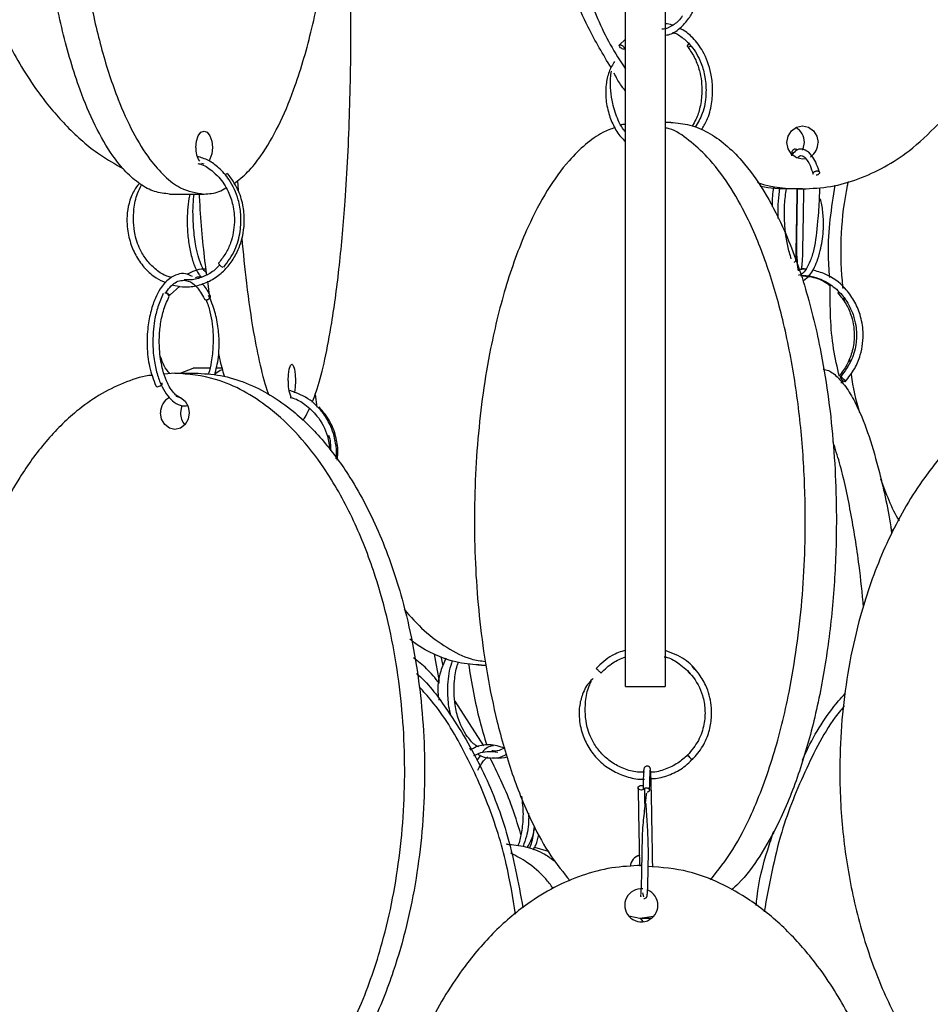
# Model space of a CAD drawing. Header units: millimetres. Extents: x 331 to 1634, y 417 to 1709.
# Tile 103 of 142: x 1368 to 1436, y 711 to 786. Entities that reach past the tile are written whole.
import ezdxf

# ---------------------------------------------------------------- set-up
doc = ezdxf.new("R2010")
doc.units = ezdxf.units.MM

msp = doc.modelspace()

# ---------------------------------------------------------------- linework, layer by layer
at = {"color": 7, "linetype": 'Continuous', "lineweight": 25}
for p, q in [((1413.346, 784.256), (1412.882, 783.811)), ((1416.776, 777.974), (1416.346, 777.974)), ((1381.582, 774.828), (1381.422, 774.869)), ((1384.094, 773.575), (1384.146, 772.839)), ((1426.692, 772.959), (1425.666, 772.959)), ((1378.984, 772.578), (1381.582, 772.578)), ((1426.989, 766.898), (1426.35, 766.909)), ((1379.022, 764.987), (1379.746, 765.626)), ((1382.02, 764.738), (1381.852, 766.004)), ((1429.797, 764.773), (1429.826, 764.478)), ((1430.24, 760.201), (1430.27, 759.898)), ((1379.383, 759.078), (1378.578, 758.998)), ((1379.383, 759.078), (1380.883, 759.078)), ((1379.777, 759.078), (1380.753, 759.459)), ((1382.011, 759.459), (1380.753, 759.459)), ((1382.961, 759.459), (1382.492, 759.459)), ((1429.587, 758.315), (1429.761, 758.491)), ((1389.948, 757.456), (1390.085, 756.511)), ((1433.503, 747.126), (1433.343, 747.409)), ((1399.334, 735.81), (1398.946, 737.885)), ((1399.427, 737.695), (1399.579, 737.008)), ((1402.502, 737.052), (1402.25, 737.052)), ((1402.502, 737.052), (1402.833, 737.052)), ((1418.028, 736.632), (1418.186, 736.428)), ((1418.579, 736.719), (1418.381, 736.985)), ((1413.346, 735.45), (1416.346, 735.45)), ((1402.664, 730.967), (1400.497, 734.347)), ((1401.6, 730.784), (1401.733, 730.689)), ((1402.42, 730.276), (1402.135, 729.866)), ((1404.449, 723.552), (1404.385, 723.552)), ((1406.502, 723.33), (1407.53, 723.027)), ((1413.594, 718.153), (1414.431, 717.974)), ((1414.431, 717.974), (1415.459, 718.116)), ((1414.431, 717.974), (1415.327, 717.974)), ((1414.468, 717.974), (1414.65, 717.725))]:
    msp.add_line(p, q, dxfattribs=at)
at = {"color": 7, "linetype": 'Continuous', "lineweight": 25, "flags": 128}
for points in [[(1413.265, 783.501), (1413.229, 783.496), (1413.18, 783.503), (1413.107, 783.531), (1413.048, 783.565), (1412.985, 783.612), (1412.93, 783.667), (1412.892, 783.721), (1412.874, 783.767), (1412.876, 783.8), (1412.902, 783.826), (1412.939, 783.831), (1412.939, 783.831)], [(1418.289, 783.743), (1418.24, 783.709), (1418.16, 783.67), (1418.091, 783.656), (1418.043, 783.668), (1418.023, 783.705), (1418.035, 783.762), (1418.076, 783.829), (1418.136, 783.893)], [(1380.957, 776.078), (1381.004, 776.556), (1381.14, 776.962), (1381.343, 777.233), (1381.582, 777.328), (1381.821, 777.233), (1382.024, 776.962), (1382.159, 776.556), (1382.207, 776.078), (1382.159, 775.599), (1382.024, 775.194), (1381.946, 775.062)], [(1426.954, 775.241), (1426.692, 775.209), (1426.242, 775.305), (1425.861, 775.576), (1425.606, 775.981), (1425.517, 776.459), (1425.606, 776.938), (1425.861, 777.343), (1426.242, 777.614), (1426.692, 777.709), (1427.141, 777.614), (1427.522, 777.343), (1427.777, 776.938), (1427.866, 776.459), (1427.866, 776.459)], [(1426.707, 775.881), (1426.751, 775.981), (1426.84, 776.459)], [(1383.032, 767.042), (1382.974, 767.057), (1382.901, 767.096), (1382.825, 767.154), (1382.757, 767.222), (1382.707, 767.289), (1382.684, 767.346), (1382.691, 767.383), (1382.693, 767.386)], [(1378.919, 764.799), (1378.928, 764.809), (1378.946, 764.866), (1378.928, 764.934), (1378.878, 765.001), (1378.803, 765.059), (1378.714, 765.099), (1378.625, 765.113)], [(1387.921, 758.498), (1387.942, 758.976), (1388.002, 759.382), (1388.092, 759.653), (1388.199, 759.748), (1388.305, 759.653), (1388.395, 759.382), (1388.456, 758.976), (1388.477, 758.498), (1388.456, 758.019), (1388.395, 757.614), (1388.391, 757.597)], [(1429.894, 758.424), (1429.915, 758.439), (1429.908, 758.478), (1429.873, 758.536), (1429.816, 758.604), (1429.746, 758.671), (1429.673, 758.728), (1429.608, 758.765), (1429.562, 758.777), (1429.541, 758.763), (1429.548, 758.724), (1429.583, 758.666), (1429.64, 758.598), (1429.71, 758.53), (1429.783, 758.474), (1429.848, 758.436), (1429.894, 758.424)], [(1378.396, 758.33), (1378.407, 758.284), (1378.39, 758.216), (1378.339, 758.149), (1378.264, 758.092), (1378.174, 758.055), (1378.084, 758.042)], [(1379.446, 757.326), (1379.797, 757.233), (1380.148, 756.962), (1380.383, 756.556), (1380.465, 756.078), (1380.383, 755.599), (1380.148, 755.194), (1379.797, 754.923), (1379.383, 754.828), (1378.969, 754.923), (1378.617, 755.194), (1378.383, 755.599), (1378.3, 756.078), (1378.3, 756.078)], [(1379.909, 756.624), (1379.883, 756.556), (1379.8, 756.078)], [(1418.381, 729.914), (1418.369, 729.929), (1418.331, 729.968), (1418.275, 730.026), (1418.207, 730.094), (1418.139, 730.161), (1418.081, 730.218), (1418.042, 730.255), (1418.028, 730.268), (1418.04, 730.253), (1418.077, 730.214), (1418.134, 730.156), (1418.201, 730.088), (1418.269, 730.02), (1418.327, 729.964), (1418.367, 729.926), (1418.381, 729.914)], [(1414.792, 727.782), (1414.777, 727.743), (1414.722, 727.685), (1414.641, 727.646), (1414.546, 727.632), (1414.45, 727.644), (1414.369, 727.681), (1414.315, 727.738), (1414.296, 727.805), (1414.315, 727.873), (1414.369, 727.931), (1414.45, 727.971), (1414.546, 727.985), (1414.546, 727.985)], [(1414.546, 727.985), (1414.641, 727.973), (1414.677, 727.96)]]:
    msp.add_lwpolyline(points, dxfattribs=at)
at = {"color": 7, "linetype": 'Continuous', "lineweight": 25}
for centre, radius, start, end in [((1425.583, 776.477), 1.257, 359.21212, 61.72901), ((1382.707, 775.987), 1.752, 177.03574, 212.33843), ((1426.602, 776.444), 1.264, 303.73018, 0.69289), ((1383.399, 773.745), 0.373, 98.43204, 132.32948), ((1426.034, 767.609), 0.169, 284.85277, 357.78147), ((1378.067, 758.18), 0.139, 210.12564, 276.94291), ((1390.12, 758.254), 2.213, 173.66797, 205.88913), ((1379.534, 756.134), 1.235, 116.81081, 182.62635), ((1381.125, 756.054), 1.325, 178.98465, 221.51448), ((1414.664, 721.777), 0.975, 103.82794, 173.61637), ((1414.546, 718.95), 1.25, 84.48944, 0), ((1414.546, 718.95), 1.25, 0, 67.69108)]:
    msp.add_arc(centre, radius, start, end, dxfattribs=at)
for points, knots in [([(1378.984, 772.578), (1378.604, 772.617), (1377.844, 772.694), (1376.732, 773.288), (1375.676, 774.205), (1374.519, 775.634), (1373.335, 777.689), (1372.029, 780.81), (1370.855, 784.792), (1369.791, 790.189), (1369.093, 796.507), (1368.918, 802.848), (1369.129, 808.407), (1369.574, 813.135), (1370.278, 817.617), (1371.237, 821.774), (1372.353, 825.201), (1373.588, 827.952), (1374.777, 829.897), (1376.001, 831.279), (1377.363, 832.329), (1378.387, 832.486), (1378.984, 832.578)], [0, 0, 0, 0, 0.028732, 0.057477, 0.086562, 0.11567, 0.160081, 0.204563, 0.269285, 0.33411, 0.423508, 0.512972, 0.573515, 0.634229, 0.694701, 0.750912, 0.807051, 0.84879, 0.89047, 0.922717, 0.954932, 1, 1, 1, 1]), ([(1381.582, 832.578), (1381.202, 832.539), (1380.442, 832.461), (1379.33, 831.868), (1378.274, 830.95), (1377.117, 829.521), (1375.934, 827.467), (1374.627, 824.345), (1373.453, 820.363), (1372.389, 814.966), (1371.691, 808.649), (1371.516, 802.308), (1371.728, 796.748), (1372.172, 792.02), (1372.876, 787.538), (1373.835, 783.382), (1374.951, 779.955), (1376.186, 777.204), (1377.375, 775.258), (1378.599, 773.876), (1379.961, 772.827), (1380.985, 772.669), (1381.582, 772.578)], [0, 0, 0, 0, 0.028732, 0.057477, 0.086562, 0.11567, 0.160081, 0.204563, 0.269285, 0.33411, 0.423508, 0.512972, 0.573515, 0.634229, 0.694701, 0.750912, 0.807051, 0.84879, 0.89047, 0.922717, 0.954932, 1, 1, 1, 1]), ([(1383.847, 773.362), (1384.192, 773.636), (1384.898, 774.196), (1386.035, 775.628), (1387.226, 777.674), (1388.525, 780.781), (1389.705, 784.772), (1390.766, 790.137), (1391.47, 796.474), (1391.67, 803.58), (1391.367, 809.554), (1390.825, 814.236), (1390.21, 817.948), (1389.332, 821.76), (1388.222, 825.176), (1386.984, 827.947), (1385.797, 829.869), (1384.652, 831.224), (1383.925, 831.706), (1383.598, 831.923)], [0, 0, 0, 0, 0.0314847, 0.0645244, 0.1137675, 0.1644038, 0.2361877, 0.3099559, 0.4090175, 0.5109146, 0.6114575, 0.6632657, 0.7150615, 0.7775358, 0.8412924, 0.8876092, 0.9350191, 0.9707663, 1, 1, 1, 1]), ([(1389.737, 756.872), (1389.861, 757.196), (1390.207, 758.102), (1390.709, 760.105), (1391.289, 763.196), (1391.814, 767.193), (1392.286, 772.557), (1392.599, 778.894), (1392.689, 786), (1392.553, 791.972), (1392.314, 796.66), (1392.033, 800.352), (1391.774, 803.169), (1391.549, 804.665), (1391.507, 804.943)], [0, 0, 0, 0, 0.0362436, 0.1014979, 0.1685984, 0.2637225, 0.3614761, 0.4927471, 0.6277757, 0.7610097, 0.8296631, 0.8983, 0.9810875, 1, 1, 1, 1]), ([(1413.346, 735.45), (1413.346, 735.488), (1413.346, 735.566), (1413.346, 736.16), (1413.346, 737.077), (1413.346, 738.506), (1413.346, 740.56), (1413.346, 743.682), (1413.346, 747.664), (1413.346, 753.061), (1413.346, 759.378), (1413.346, 765.72), (1413.346, 771.279), (1413.346, 776.007), (1413.346, 780.489), (1413.346, 784.646), (1413.346, 788.073), (1413.346, 790.824), (1413.346, 792.769), (1413.346, 794.151), (1413.346, 795.201), (1413.346, 795.358), (1413.346, 795.45)], [0, 0, 0, 0, 0.0287324, 0.0574768, 0.0865624, 0.1156695, 0.160081, 0.2045635, 0.2692848, 0.3341101, 0.4235075, 0.5129719, 0.5735152, 0.6342289, 0.6947006, 0.750912, 0.8070511, 0.8487904, 0.8904698, 0.9227172, 0.9549322, 1, 1, 1, 1]), ([(1416.346, 795.45), (1416.346, 795.411), (1416.346, 795.333), (1416.346, 794.739), (1416.346, 793.822), (1416.346, 792.393), (1416.346, 790.339), (1416.346, 787.217), (1416.346, 783.235), (1416.346, 777.838), (1416.346, 771.521), (1416.346, 765.18), (1416.346, 759.62), (1416.346, 754.892), (1416.346, 750.41), (1416.346, 746.254), (1416.346, 742.826), (1416.346, 740.076), (1416.346, 738.13), (1416.346, 736.748), (1416.346, 735.699), (1416.346, 735.541), (1416.346, 735.45)], [0, 0, 0, 0, 0.028732, 0.057477, 0.086562, 0.11567, 0.160081, 0.204563, 0.269285, 0.33411, 0.423508, 0.512972, 0.573515, 0.634229, 0.694701, 0.750912, 0.807051, 0.84879, 0.89047, 0.922717, 0.954932, 1, 1, 1, 1]), ([(1412.27, 782.085), (1411.665, 783.097), (1410.185, 785.575), (1408.59, 789.904), (1407.978, 793.25), (1407.678, 794.892)], [0, 0, 0, 0, 0.260345, 0.636951, 1, 1, 1, 1]), ([(1408.818, 793.845), (1408.989, 792.998), (1409.4, 790.959), (1410.499, 787.602), (1411.771, 784.431), (1412.951, 782.612), (1413.346, 782.003)], [0, 0, 0, 0, 0.201679, 0.485483, 0.827797, 1, 1, 1, 1]), ([(1416.346, 784.563), (1416.425, 784.569), (1416.815, 784.601), (1417.446, 785.03), (1418.102, 785.734), (1418.578, 786.565), (1418.952, 787.56), (1419.226, 788.999), (1419.173, 790.556), (1418.838, 791.975), (1418.5, 792.63), (1418.321, 792.977)], [0, 0, 0, 0, 0.032844, 0.160922, 0.27621, 0.362532, 0.459406, 0.587931, 0.76664, 0.876571, 1, 1, 1, 1]), ([(1363.924, 791.88), (1363.964, 791.692), (1364.257, 790.316), (1365.173, 787.595), (1366.796, 783.777), (1368.888, 780.358), (1371.22, 777.601), (1373.354, 775.696), (1374.893, 774.826), (1375.505, 774.48)], [0, 0, 0, 0, 0.026355, 0.1927504, 0.3934506, 0.5982705, 0.7470645, 0.8993702, 1, 1, 1, 1]), ([(1417.637, 786.018), (1417.615, 785.981), (1417.417, 785.658), (1416.926, 785.292), (1416.415, 784.988), (1416.12, 785.007), (1416.078, 785.01)], [0, 0, 0, 0, 0.055442, 0.48322, 0.925855, 1, 1, 1, 1]), ([(1416.904, 785.301), (1416.892, 785.307), (1416.714, 785.391), (1416.523, 785.407), (1416.346, 785.422)], [0, 0, 0, 0, 0.0711002, 1, 1, 1, 1]), ([(1416.891, 784.767), (1416.918, 784.761), (1417.212, 784.699), (1417.698, 784.343), (1418.456, 783.633), (1419.041, 782.606), (1419.392, 781.328), (1419.458, 780.024), (1419.238, 778.667), (1418.8, 777.943), (1418.6, 777.61)], [0, 0, 0, 0, 0.012079, 0.13027, 0.238038, 0.420576, 0.544776, 0.690603, 0.85795, 1, 1, 1, 1]), ([(1419.074, 777.415), (1419.219, 777.648), (1419.583, 778.227), (1419.863, 779.341), (1419.951, 780.555), (1419.791, 781.925), (1419.302, 783.266), (1418.496, 784.316), (1417.866, 784.872), (1417.499, 785.03), (1417.415, 785.066)], [0, 0, 0, 0, 0.097535, 0.243141, 0.375477, 0.494556, 0.692273, 0.843811, 0.964197, 1, 1, 1, 1]), ([(1412.939, 783.831), (1412.955, 783.83), (1412.99, 783.826), (1413.055, 783.801), (1413.122, 783.762), (1413.185, 783.715), (1413.24, 783.66), (1413.278, 783.606), (1413.295, 783.567), (1413.293, 783.551), (1413.293, 783.547)], [0, 0, 0, 0, 0.121907, 0.276105, 0.398003, 0.53243, 0.674124, 0.815818, 0.950244, 1, 1, 1, 1]), ([(1418.042, 783.669), (1418.237, 783.385), (1418.606, 782.848), (1419.016, 781.692), (1419.168, 780.413), (1419.001, 779.157), (1418.734, 778.284), (1418.473, 777.861), (1418.376, 777.702)], [0, 0, 0, 0, 0.1715907, 0.3245888, 0.5734488, 0.7496741, 0.9059645, 1, 1, 1, 1]), ([(1412.532, 782.581), (1412.376, 782.322), (1412.053, 781.79), (1411.88, 780.875), (1411.834, 779.855), (1412.007, 778.796), (1412.421, 777.736), (1412.871, 776.976), (1413.231, 776.649), (1413.346, 776.545)], [0, 0, 0, 0, 0.135186, 0.278256, 0.401072, 0.587285, 0.752212, 0.921421, 1, 1, 1, 1]), ([(1413.346, 777.268), (1413.312, 777.305), (1413.094, 777.543), (1412.733, 778.241), (1412.284, 779.564), (1412.164, 780.871), (1412.263, 781.667), (1412.284, 781.837)], [0, 0, 0, 0, 0.035457, 0.22806, 0.504974, 0.893889, 1, 1, 1, 1]), ([(1413.346, 780.365), (1413.219, 780.515), (1412.882, 780.913), (1412.645, 781.386), (1412.498, 781.68)], [0, 0, 0, 0, 0.378312, 1, 1, 1, 1]), ([(1412.552, 777.587), (1412.246, 777.476), (1411.476, 777.195), (1410.311, 776.341), (1408.875, 774.934), (1407.394, 772.874), (1405.772, 769.772), (1404.301, 765.779), (1402.978, 760.414), (1402.101, 754.077), (1401.85, 746.972), (1402.229, 740.997), (1402.904, 736.315), (1403.671, 732.604), (1404.765, 728.789), (1406.155, 725.385), (1407.635, 722.667), (1408.676, 721.406), (1409.175, 720.802)], [0, 0, 0, 0, 0.022479, 0.056441, 0.091133, 0.142839, 0.196007, 0.27138, 0.348837, 0.452852, 0.559844, 0.665414, 0.719813, 0.774198, 0.839796, 0.906741, 0.955374, 1, 1, 1, 1]), ([(1413.346, 777.827), (1413.241, 777.826), (1413.13, 777.825), (1413.023, 777.78), (1413.016, 777.777)], [0, 0, 0, 0, 0.940226, 1, 1, 1, 1]), ([(1419.766, 720.859), (1420.339, 721.592), (1421.485, 723.06), (1423.099, 726.216), (1424.568, 730.185), (1425.893, 735.586), (1426.764, 741.902), (1426.982, 748.244), (1426.719, 753.803), (1426.165, 758.531), (1425.286, 763.013), (1424.09, 767.169), (1422.7, 770.598), (1421.159, 773.344), (1419.678, 775.304), (1418.146, 776.644), (1417.069, 777.426), (1416.443, 777.544), (1416.346, 777.563)], [0, 0, 0, 0, 0.052507, 0.105138, 0.181714, 0.258413, 0.364184, 0.470035, 0.541668, 0.613502, 0.68505, 0.751558, 0.81798, 0.867364, 0.916678, 0.954832, 0.992947, 1, 1, 1, 1]), ([(1416.776, 777.974), (1417.25, 777.935), (1418.197, 777.857), (1419.584, 777.263), (1420.901, 776.346), (1422.343, 774.917), (1423.819, 772.863), (1425.448, 769.741), (1426.912, 765.759), (1428.239, 760.362), (1429.11, 754.045), (1429.327, 747.704), (1429.064, 742.144), (1428.51, 737.416), (1427.632, 732.933), (1426.435, 728.78), (1425.047, 725.344), (1423.498, 722.618), (1422.297, 720.944), (1421.517, 720.264), (1421.341, 720.11)], [0, 0, 0, 0, 0.031832, 0.063677, 0.0959, 0.128147, 0.177349, 0.226629, 0.298332, 0.37015, 0.469191, 0.568305, 0.635379, 0.702642, 0.769637, 0.831912, 0.894107, 0.940348, 0.986523, 1, 1, 1, 1]), ([(1426.692, 772.959), (1427.406, 772.998), (1428.833, 773.076), (1430.925, 773.669), (1432.906, 774.591), (1434.968, 775.916), (1436.2, 777.131), (1436.9, 777.822)], [0, 0, 0, 0, 0.186534, 0.373146, 0.561973, 0.750939, 1, 1, 1, 1]), ([(1426.312, 775.888), (1426.311, 775.889), (1426.298, 775.905), (1426.253, 775.933), (1426.184, 775.958), (1426.11, 775.96), (1426.031, 775.939), (1425.969, 775.896), (1425.93, 775.847), (1425.907, 775.804), (1425.893, 775.757), (1425.891, 775.725), (1425.89, 775.709)], [0, 0, 0, 0, 0.007039, 0.111597, 0.283668, 0.419099, 0.554632, 0.699076, 0.774445, 0.850541, 0.926147, 1, 1, 1, 1]), ([(1427.949, 774.279), (1427.867, 774.523), (1427.71, 774.992), (1427.358, 775.569), (1426.897, 775.971), (1426.322, 776.014), (1426.023, 775.684), (1425.905, 775.554)], [0, 0, 0, 0, 0.172765, 0.332587, 0.568261, 0.830033, 1, 1, 1, 1]), ([(1383.065, 767.052), (1383.372, 767.475), (1383.954, 768.276), (1384.342, 769.7), (1384.395, 770.995), (1384.16, 772.346), (1383.598, 773.587), (1382.759, 774.537), (1381.93, 775.146), (1381.35, 775.328), (1381.062, 775.419)], [0, 0, 0, 0, 0.154289, 0.292321, 0.414144, 0.519733, 0.681931, 0.804363, 0.902898, 1, 1, 1, 1]), ([(1425.892, 775.721), (1425.886, 775.719), (1425.877, 775.715), (1425.869, 775.517), (1425.866, 775.458)], [0, 0, 0, 0, 0.699023, 1, 1, 1, 1]), ([(1426.317, 775.295), (1426.351, 775.336), (1426.501, 775.519), (1426.714, 775.47), (1427.02, 775.198), (1427.282, 774.724), (1427.418, 774.304), (1427.492, 774.076)], [0, 0, 0, 0, 0.0828219, 0.3661584, 0.6189413, 0.7931091, 1, 1, 1, 1]), ([(1381.104, 774.876), (1381.164, 774.867), (1381.544, 774.805), (1382.085, 774.421), (1382.828, 773.756), (1383.401, 772.873), (1383.803, 771.699), (1383.93, 770.364), (1383.691, 769.105), (1383.234, 768.083), (1382.877, 767.623), (1382.693, 767.386)], [0, 0, 0, 0, 0.022777, 0.145713, 0.231702, 0.379439, 0.494092, 0.635655, 0.804007, 0.898637, 1, 1, 1, 1]), ([(1379.17, 765.74), (1379.429, 765.675), (1380.028, 765.525), (1380.996, 765.622), (1381.991, 765.964), (1382.863, 766.554), (1383.572, 767.313), (1384.18, 768.325), (1384.54, 769.455), (1384.644, 770.668), (1384.531, 771.803), (1384.148, 773.034), (1383.643, 773.734), (1383.376, 774.104)], [0, 0, 0, 0, 0.06958, 0.160901, 0.25219, 0.341584, 0.425461, 0.506868, 0.623915, 0.700277, 0.788419, 0.888324, 1, 1, 1, 1]), ([(1427.496, 774.075), (1427.492, 774.082), (1427.482, 774.106), (1427.491, 774.153), (1427.524, 774.207), (1427.576, 774.253), (1427.644, 774.29), (1427.72, 774.314), (1427.771, 774.316), (1427.794, 774.317)], [0, 0, 0, 0, 0.076117, 0.23658, 0.397043, 0.549276, 0.687321, 0.861945, 1, 1, 1, 1]), ([(1427.794, 774.317), (1427.816, 774.316), (1427.865, 774.312), (1427.922, 774.287), (1427.962, 774.248), (1427.979, 774.201), (1427.971, 774.146), (1427.938, 774.092), (1427.886, 774.046), (1427.818, 774.008), (1427.765, 773.995), (1427.736, 773.987)], [0, 0, 0, 0, 0.099407, 0.225145, 0.324546, 0.434162, 0.549704, 0.665246, 0.774862, 0.874262, 1, 1, 1, 1]), ([(1376.706, 773.373), (1376.562, 773.198), (1376.205, 772.762), (1375.902, 771.909), (1375.749, 770.975), (1375.77, 769.953), (1375.99, 768.892), (1376.462, 767.823), (1377.121, 766.934), (1377.881, 766.255), (1378.454, 766.006), (1378.704, 765.898)], [0, 0, 0, 0, 0.078378, 0.195499, 0.299519, 0.389492, 0.527041, 0.649239, 0.774539, 0.902082, 1, 1, 1, 1]), ([(1379.13, 766.278), (1379.014, 766.308), (1378.605, 766.414), (1377.987, 766.825), (1377.327, 767.461), (1376.742, 768.344), (1376.262, 769.668), (1376.213, 771.204), (1376.467, 772.5), (1376.762, 773.057), (1376.875, 773.272)], [0, 0, 0, 0, 0.047541, 0.167647, 0.280542, 0.390312, 0.548766, 0.772993, 0.912535, 1, 1, 1, 1]), ([(1381.582, 772.578), (1381.958, 772.599), (1382.515, 772.631), (1383.049, 772.934), (1383.222, 773.033)], [0, 0, 0, 0, 0.67616, 1, 1, 1, 1]), ([(1423.295, 773.46), (1423.319, 773.451), (1424.391, 773.028), (1425.554, 772.994), (1426.692, 772.959)], [0, 0, 0, 0, 0.021722, 1, 1, 1, 1]), ([(1425.666, 772.959), (1424.955, 772.962), (1424.227, 772.965), (1423.53, 773.157), (1423.513, 773.161)], [0, 0, 0, 0, 0.976052, 1, 1, 1, 1]), ([(1424.508, 773.063), (1424.475, 772.858), (1424.4, 772.406), (1424.399, 771.896), (1424.399, 771.616)], [0, 0, 0, 0, 0.452744, 1, 1, 1, 1]), ([(1424.871, 770.72), (1424.866, 770.809), (1424.842, 771.25), (1424.868, 772.054), (1424.953, 772.699), (1424.994, 773.02)], [0, 0, 0, 0, 0.112586, 0.558757, 1, 1, 1, 1]), ([(1425.851, 767.69), (1425.753, 768.003), (1425.564, 768.61), (1425.396, 769.7), (1425.326, 770.765), (1425.325, 771.897), (1425.423, 772.588), (1425.478, 772.976)], [0, 0, 0, 0, 0.215824, 0.417502, 0.604836, 0.77764, 1, 1, 1, 1]), ([(1426.203, 767.594), (1426.209, 767.902), (1426.223, 768.532), (1426.245, 769.733), (1426.267, 771.056), (1426.286, 772.193), (1426.297, 772.779), (1426.3, 772.959)], [0, 0, 0, 0, 0.2084902, 0.4269891, 0.6554621, 0.8938137, 1, 1, 1, 1]), ([(1426.3, 772.959), (1426.299, 772.939), (1426.291, 772.535), (1426.277, 771.649), (1426.259, 770.574), (1426.242, 769.635), (1426.228, 768.689), (1426.257, 767.702), (1426.332, 766.957), (1426.37, 766.815), (1426.379, 766.779)], [0, 0, 0, 0, 0.009781, 0.189603, 0.326707, 0.426959, 0.553923, 0.722549, 0.930474, 1, 1, 1, 1]), ([(1427.972, 773.034), (1427.967, 772.778), (1427.952, 771.981), (1427.826, 770.326), (1427.654, 768.661), (1427.29, 767.507), (1426.896, 766.759), (1426.592, 766.422), (1426.407, 766.473), (1426.394, 766.477)], [0, 0, 0, 0, 0.090066, 0.28108, 0.52875, 0.656594, 0.783189, 0.985178, 1, 1, 1, 1]), ([(1426.607, 766.85), (1426.627, 766.958), (1426.713, 767.406), (1426.719, 768.433), (1426.745, 769.716), (1426.767, 771.06), (1426.786, 772.21), (1426.797, 772.807), (1426.799, 772.905)], [0, 0, 0, 0, 0.087745, 0.361744, 0.507696, 0.704314, 0.951295, 1, 1, 1, 1]), ([(1428.747, 766.278), (1428.703, 766.88), (1428.532, 769.209), (1428.887, 771.526), (1429.151, 773.244)], [0, 0, 0, 0, 0.258333, 1, 1, 1, 1]), ([(1430.13, 773.511), (1430.108, 773.406), (1429.584, 770.966), (1429.453, 768.211), (1429.713, 765.637), (1429.732, 765.445)], [0, 0, 0, 0, 0.039851, 0.928343, 1, 1, 1, 1]), ([(1380.507, 772.578), (1380.483, 772.465), (1380.34, 771.796), (1380.279, 770.614), (1380.363, 769.252), (1380.544, 768.141), (1380.821, 767.215), (1381.097, 766.613), (1381.298, 766.408), (1381.353, 766.353)], [0, 0, 0, 0, 0.0483004, 0.2858058, 0.4515932, 0.6066015, 0.7743285, 0.9384633, 1, 1, 1, 1]), ([(1381.77, 766.616), (1381.713, 766.669), (1381.591, 766.782), (1381.376, 767.181), (1381.165, 767.75), (1380.954, 768.611), (1380.808, 769.673), (1380.743, 770.798), (1380.74, 771.738), (1380.799, 772.32), (1380.825, 772.578)], [0, 0, 0, 0, 0.097927, 0.207896, 0.322201, 0.450992, 0.63722, 0.756407, 0.89232, 1, 1, 1, 1]), ([(1381.796, 766.423), (1381.758, 766.703), (1381.522, 768.444), (1381.332, 770.545), (1381.242, 772.398), (1381.233, 772.578)], [0, 0, 0, 0, 0.147288, 0.917112, 1, 1, 1, 1]), ([(1426.759, 766.062), (1426.929, 766.184), (1427.338, 766.475), (1427.747, 767.312), (1428.081, 768.426), (1428.284, 769.564), (1428.286, 770.745), (1428.191, 771.58), (1428.088, 772.058), (1428.057, 772.203)], [0, 0, 0, 0, 0.153107, 0.368357, 0.498416, 0.686791, 0.806608, 0.941435, 1, 1, 1, 1]), ([(1384.416, 769.288), (1384.528, 768.128), (1384.771, 765.605), (1385.248, 762.367), (1385.801, 759.651), (1386.185, 758.103), (1386.416, 757.524), (1386.432, 757.483)], [0, 0, 0, 0, 0.251021, 0.545488, 0.764423, 0.983044, 1, 1, 1, 1]), ([(1382.71, 767.18), (1382.58, 767.046), (1382.219, 766.677), (1381.491, 766.305), (1380.725, 766.072), (1380.246, 766.1), (1380.074, 766.111)], [0, 0, 0, 0, 0.181282, 0.50093, 0.820416, 1, 1, 1, 1]), ([(1381.731, 766.913), (1381.656, 766.916), (1381.156, 766.937), (1380.689, 766.712), (1380.291, 766.52)], [0, 0, 0, 0, 0.1497848, 1, 1, 1, 1]), ([(1426.989, 766.898), (1426.955, 766.907), (1426.835, 766.939), (1426.71, 766.933), (1426.62, 766.929)], [0, 0, 0, 0, 0.2840921, 1, 1, 1, 1]), ([(1380.708, 766.35), (1380.531, 766.442), (1380.17, 766.632), (1379.56, 766.543), (1378.9, 766.212), (1378.33, 765.564), (1377.876, 764.71), (1377.545, 763.748), (1377.31, 762.514), (1377.253, 761.054), (1377.427, 759.455), (1377.768, 758.572), (1377.947, 758.11)], [0, 0, 0, 0, 0.076554, 0.156465, 0.247653, 0.362522, 0.437985, 0.525801, 0.625916, 0.738312, 0.862982, 1, 1, 1, 1]), ([(1380.924, 766.261), (1380.95, 766.274), (1381.083, 766.339), (1381.232, 766.347), (1381.353, 766.353)], [0, 0, 0, 0, 0.1915166, 1, 1, 1, 1]), ([(1426.535, 766.422), (1426.81, 766.4), (1427.507, 766.345), (1428.299, 766.064), (1428.701, 765.721), (1428.781, 765.653)], [0, 0, 0, 0, 0.344585, 0.869996, 1, 1, 1, 1]), ([(1426.539, 766.446), (1426.804, 766.433), (1427.587, 766.395), (1428.705, 765.895), (1429.652, 765.053), (1430.241, 764.175), (1430.586, 763.323), (1430.775, 762.39), (1430.772, 761.303), (1430.449, 759.969), (1429.865, 759.194), (1429.547, 758.773)], [0, 0, 0, 0, 0.080184, 0.235956, 0.355188, 0.449731, 0.53963, 0.616712, 0.719219, 0.847017, 1, 1, 1, 1]), ([(1429.909, 758.429), (1430.167, 758.75), (1430.652, 759.354), (1431.168, 760.636), (1431.338, 762.048), (1431.091, 763.452), (1430.607, 764.569), (1429.778, 765.685), (1428.679, 766.521), (1427.768, 766.756), (1427.439, 766.841)], [0, 0, 0, 0, 0.117718, 0.221365, 0.385786, 0.507472, 0.615804, 0.725143, 0.900648, 1, 1, 1, 1]), ([(1378.723, 765.182), (1378.844, 765.348), (1379.094, 765.692), (1379.638, 766.074), (1380.317, 766.13), (1381.053, 765.641), (1381.41, 765.007), (1381.605, 764.66)], [0, 0, 0, 0, 0.1323447, 0.2735576, 0.55385, 0.7554986, 1, 1, 1, 1]), ([(1382.056, 764.875), (1381.899, 765.189), (1381.713, 765.559), (1381.471, 765.784), (1381.435, 765.819)], [0, 0, 0, 0, 0.848031, 1, 1, 1, 1]), ([(1429.48, 758.82), (1429.316, 759.514), (1428.785, 761.747), (1428.783, 764.059), (1428.781, 765.653)], [0, 0, 0, 0, 0.3104639, 1, 1, 1, 1]), ([(1378.504, 765.071), (1378.36, 764.75), (1378.086, 764.144), (1377.782, 762.841), (1377.674, 761.4), (1377.801, 759.987), (1378.05, 758.906), (1378.394, 758.031), (1378.822, 757.342), (1379.337, 756.846), (1379.855, 756.569), (1380.198, 756.611), (1380.334, 756.628)], [0, 0, 0, 0, 0.106197, 0.20088, 0.355274, 0.466299, 0.563328, 0.656999, 0.747834, 0.836684, 0.935171, 1, 1, 1, 1]), ([(1379.814, 757.174), (1379.657, 757.274), (1379.276, 757.518), (1378.794, 758.302), (1378.414, 759.41), (1378.228, 760.496), (1378.19, 761.647), (1378.27, 762.702), (1378.495, 763.831), (1378.775, 764.468), (1378.922, 764.802)], [0, 0, 0, 0, 0.117536, 0.286317, 0.390687, 0.540739, 0.635891, 0.744215, 0.865613, 1, 1, 1, 1]), ([(1378.688, 765.206), (1378.69, 765.204), (1378.703, 765.186), (1378.743, 765.146), (1378.785, 765.107), (1378.807, 765.091), (1378.808, 765.09)], [0, 0, 0, 0, 0.0492621, 0.5155543, 0.9818465, 1, 1, 1, 1]), ([(1382.382, 758.932), (1382.491, 759.365), (1382.676, 760.098), (1382.736, 761.316), (1382.665, 762.492), (1382.42, 763.791), (1382.096, 764.54), (1381.925, 764.936)], [0, 0, 0, 0, 0.227681, 0.385154, 0.566378, 0.771411, 1, 1, 1, 1]), ([(1382.004, 764.716), (1382.019, 764.734), (1382.05, 764.771), (1382.068, 764.825), (1382.062, 764.871), (1382.035, 764.909), (1381.999, 764.922), (1381.98, 764.93)], [0, 0, 0, 0, 0.204196, 0.408393, 0.602116, 0.777785, 1, 1, 1, 1]), ([(1429.335, 765.144), (1429.567, 764.861), (1430.006, 764.325), (1430.491, 763.173), (1430.663, 761.902), (1430.459, 760.649), (1430.067, 759.654), (1429.658, 759.124), (1429.452, 758.856)], [0, 0, 0, 0, 0.161116, 0.304684, 0.538065, 0.70329, 0.849887, 1, 1, 1, 1]), ([(1381.603, 764.664), (1381.61, 764.653), (1381.626, 764.626), (1381.674, 764.603), (1381.718, 764.601), (1381.738, 764.6)], [0, 0, 0, 0, 0.306275, 0.693703, 1, 1, 1, 1]), ([(1381.736, 764.6), (1381.841, 764.308), (1382.04, 763.752), (1382.239, 762.576), (1382.294, 761.258), (1382.149, 759.989), (1382.004, 759.274), (1381.895, 758.999), (1381.888, 758.98)], [0, 0, 0, 0, 0.1829664, 0.3476083, 0.6208573, 0.8208329, 0.9875656, 1, 1, 1, 1]), ([(1378.993, 759.039), (1378.837, 759.229), (1378.53, 759.605), (1378.377, 760.073), (1378.302, 760.304)], [0, 0, 0, 0, 0.506088, 1, 1, 1, 1]), ([(1383.123, 758.834), (1383.001, 759.25), (1382.839, 759.799), (1382.713, 760.5), (1382.682, 760.669)], [0, 0, 0, 0, 0.759707, 1, 1, 1, 1]), ([(1377.685, 758.909), (1377.596, 758.901), (1376.851, 758.834), (1375.485, 758.349), (1373.652, 757.455), (1371.65, 756.019), (1369.6, 753.968), (1367.337, 750.845), (1365.304, 746.863), (1363.461, 741.466), (1362.251, 735.149), (1361.949, 728.808), (1362.315, 723.248), (1363.084, 718.52), (1364.304, 714.038), (1365.965, 709.882), (1367.897, 706.454), (1370.037, 703.705), (1372.096, 701.753), (1374.219, 700.391), (1376.004, 699.53), (1377.173, 699.4), (1377.607, 699.352)], [0, 0, 0, 0, 0.004112, 0.034399, 0.065046, 0.095715, 0.142511, 0.189381, 0.257576, 0.325881, 0.420077, 0.514344, 0.578137, 0.642109, 0.705827, 0.765056, 0.824208, 0.868188, 0.912104, 0.946083, 0.980027, 1, 1, 1, 1]), ([(1379.383, 699.078), (1380.032, 699.115), (1381.348, 699.189), (1383.268, 699.783), (1385.107, 700.7), (1387.099, 702.122), (1389.157, 704.176), (1391.41, 707.28), (1393.453, 711.272), (1395.291, 716.637), (1396.509, 722.974), (1396.857, 730.08), (1396.331, 736.054), (1395.393, 740.736), (1394.328, 744.448), (1392.807, 748.259), (1390.884, 751.677), (1388.739, 754.443), (1386.686, 756.382), (1384.56, 757.777), (1382.2, 758.827), (1380.417, 758.986), (1379.383, 759.078)], [0, 0, 0, 0, 0.028337, 0.057482, 0.086271, 0.115678, 0.159507, 0.204576, 0.268467, 0.334125, 0.422295, 0.512989, 0.602477, 0.648589, 0.69469, 0.750296, 0.807042, 0.848267, 0.890464, 0.922281, 0.954931, 1, 1, 1, 1]), ([(1380.883, 759.078), (1381.532, 759.041), (1382.848, 758.966), (1384.768, 758.373), (1386.607, 757.456), (1388.599, 756.034), (1390.657, 753.98), (1392.91, 750.875), (1394.953, 746.883), (1396.791, 741.518), (1398.009, 735.181), (1398.357, 728.076), (1397.831, 722.101), (1396.893, 717.42), (1395.828, 713.708), (1394.307, 709.896), (1392.384, 706.478), (1390.239, 703.712), (1388.186, 701.773), (1386.06, 700.379), (1383.7, 699.329), (1381.917, 699.17), (1380.883, 699.078)], [0, 0, 0, 0, 0.028337, 0.057482, 0.086271, 0.115678, 0.159507, 0.204576, 0.268467, 0.334125, 0.422295, 0.512989, 0.602477, 0.648589, 0.69469, 0.750296, 0.807042, 0.848267, 0.890464, 0.922281, 0.954931, 1, 1, 1, 1]), ([(1382.998, 759.315), (1382.931, 759.303), (1382.712, 759.264), (1382.502, 759.069), (1382.356, 758.935)], [0, 0, 0, 0, 0.308411, 1, 1, 1, 1]), ([(1428.242, 759.366), (1428.377, 759.341), (1428.772, 759.27), (1429.41, 758.742), (1430.133, 757.834), (1430.924, 756.402), (1431.736, 754.352), (1432.616, 751.213), (1433.183, 748.71), (1433.407, 747.051), (1433.417, 746.981)], [0, 0, 0, 0, 0.0579245, 0.1691787, 0.2817536, 0.3944117, 0.5663048, 0.738473, 0.988975, 1, 1, 1, 1]), ([(1448.235, 758.993), (1447.812, 758.967), (1446.641, 758.895), (1444.769, 758.361), (1442.688, 757.452), (1440.41, 756.02), (1438.079, 753.967), (1435.506, 750.845), (1433.194, 746.863), (1431.098, 741.466), (1429.723, 735.149), (1429.379, 728.808), (1429.795, 723.248), (1430.67, 718.52), (1432.057, 714.038), (1433.946, 709.882), (1436.143, 706.454), (1438.576, 703.704), (1440.918, 701.756), (1443.33, 700.382), (1445.707, 699.423), (1447.402, 699.279), (1448.258, 699.206)], [0, 0, 0, 0, 0.016684, 0.046156, 0.075978, 0.105822, 0.151358, 0.196967, 0.263327, 0.329794, 0.421454, 0.513184, 0.57526, 0.637511, 0.699514, 0.757148, 0.814709, 0.857505, 0.90024, 0.933304, 0.966334, 1, 1, 1, 1]), ([(1430.353, 759.045), (1430.355, 759.019), (1430.451, 758.016), (1430.723, 757.043), (1430.988, 756.096)], [0, 0, 0, 0, 0.0255893, 1, 1, 1, 1]), ([(1391.541, 752.622), (1391.542, 752.625), (1391.599, 752.94), (1391.529, 753.783), (1391.243, 754.96), (1390.553, 756.134), (1389.56, 757.184), (1388.587, 757.561), (1388.052, 757.769)], [0, 0, 0, 0, 0.001497, 0.141154, 0.367561, 0.533437, 0.743171, 1, 1, 1, 1]), ([(1388.066, 757.239), (1388.148, 757.222), (1388.551, 757.139), (1389.269, 756.675), (1390.242, 755.783), (1390.891, 754.551), (1391.007, 753.635), (1391.05, 753.293)], [0, 0, 0, 0, 0.048355, 0.239016, 0.480087, 0.806154, 1, 1, 1, 1]), ([(1391.621, 752.514), (1391.641, 752.689), (1391.708, 753.241), (1391.563, 754.228), (1391.135, 755.46), (1390.56, 756.161), (1390.256, 756.532)], [0, 0, 0, 0, 0.119573, 0.378553, 0.672036, 1, 1, 1, 1]), ([(1388.982, 755.514), (1389.053, 755.586), (1389.239, 755.773), (1389.411, 756.15), (1389.516, 756.382)], [0, 0, 0, 0, 0.38551, 1, 1, 1, 1]), ([(1390.955, 754.405), (1390.957, 754.401), (1391.118, 754.035), (1391.114, 753.62), (1391.111, 753.21)], [0, 0, 0, 0, 0.011177, 1, 1, 1, 1]), ([(1431.302, 741.414), (1431.197, 742.475), (1430.949, 744.963), (1430.341, 748.639), (1429.676, 751.784), (1429.161, 753.376), (1428.995, 753.889)], [0, 0, 0, 0, 0.23099, 0.541909, 0.852429, 1, 1, 1, 1]), ([(1432.586, 751.11), (1432.978, 750.015), (1433.371, 748.914), (1433.975, 747.938), (1433.978, 747.933)], [0, 0, 0, 0, 0.994951, 1, 1, 1, 1]), ([(1396.654, 741.27), (1397.148, 740.708), (1398.137, 739.585), (1399.866, 738.373), (1401.42, 737.513), (1402.431, 737.384), (1402.792, 737.338)], [0, 0, 0, 0, 0.281736, 0.563174, 0.84433, 1, 1, 1, 1]), ([(1402.502, 737.052), (1401.92, 737.09), (1400.754, 737.165), (1399.058, 737.776), (1397.83, 738.411), (1397.213, 738.919), (1397.094, 739.017)], [0, 0, 0, 0, 0.307264, 0.614655, 0.925696, 1, 1, 1, 1]), ([(1413.346, 738.182), (1412.998, 738.065), (1412.159, 737.783), (1411.517, 737.168), (1411.142, 736.807)], [0, 0, 0, 0, 0.415193, 1, 1, 1, 1]), ([(1418.381, 729.914), (1418.665, 730.245), (1419.208, 730.878), (1419.669, 731.987), (1419.862, 733.043), (1419.838, 734.233), (1419.509, 735.415), (1418.803, 736.586), (1417.812, 737.609), (1416.855, 737.973), (1416.346, 738.166)], [0, 0, 0, 0, 0.127615, 0.243689, 0.348209, 0.441163, 0.591854, 0.702245, 0.841795, 1, 1, 1, 1]), ([(1399.32, 735.688), (1399.012, 736.068), (1398.434, 736.783), (1397.71, 737.34), (1397.371, 737.6)], [0, 0, 0, 0, 0.532532, 1, 1, 1, 1]), ([(1399.796, 737.572), (1399.66, 737.252), (1399.297, 736.399), (1399.135, 735.271), (1399.266, 734.553), (1399.29, 734.421)], [0, 0, 0, 0, 0.328274, 0.87638, 1, 1, 1, 1]), ([(1400.294, 737.406), (1400.212, 737.148), (1399.971, 736.393), (1399.887, 735.055), (1399.997, 733.873), (1400.164, 733.318), (1400.207, 733.173)], [0, 0, 0, 0, 0.201362, 0.588722, 0.892655, 1, 1, 1, 1]), ([(1402.282, 730.888), (1402.236, 730.908), (1401.961, 731.027), (1401.563, 731.471), (1401.107, 732.143), (1400.733, 732.99), (1400.417, 734.245), (1400.408, 735.675), (1400.563, 736.769), (1400.726, 737.179), (1400.755, 737.251)], [0, 0, 0, 0, 0.029855, 0.17796, 0.294565, 0.41533, 0.574084, 0.81147, 0.966918, 1, 1, 1, 1]), ([(1411.512, 736.472), (1411.796, 736.746), (1412.333, 737.266), (1413.021, 737.553), (1413.346, 737.689)], [0, 0, 0, 0, 0.528303, 1, 1, 1, 1]), ([(1416.255, 737.69), (1416.337, 737.673), (1416.752, 737.59), (1417.49, 737.126), (1418.5, 736.234), (1419.149, 734.997), (1419.384, 733.699), (1419.305, 732.536), (1418.896, 731.307), (1418.325, 730.624), (1418.028, 730.268)], [0, 0, 0, 0, 0.027642, 0.138698, 0.2791, 0.468985, 0.583073, 0.709631, 0.848603, 1, 1, 1, 1]), ([(1401.508, 737.164), (1401.752, 735.707), (1402.107, 733.59), (1402.708, 731.626), (1402.895, 731.014)], [0, 0, 0, 0, 0.688445, 1, 1, 1, 1]), ([(1411.142, 736.807), (1411.143, 736.806), (1411.146, 736.802), (1411.172, 736.777), (1411.213, 736.738), (1411.264, 736.691), (1411.324, 736.637), (1411.376, 736.59), (1411.402, 736.566), (1411.411, 736.559)], [0, 0, 0, 0, 0.13785, 0.312213, 0.450053, 0.60206, 0.762284, 0.922509, 1, 1, 1, 1]), ([(1397.599, 736.433), (1397.641, 736.396), (1398.555, 735.598), (1400.299, 733.219), (1402.627, 729.295), (1404.6, 724.274), (1405.262, 720.666), (1405.614, 718.745)], [0, 0, 0, 0, 0.00846, 0.186368, 0.445222, 0.704491, 1, 1, 1, 1]), ([(1410.92, 736.057), (1410.801, 735.944), (1410.417, 735.581), (1410.047, 734.794), (1409.841, 733.853), (1409.847, 732.823), (1410.089, 731.76), (1410.624, 730.69), (1411.368, 729.796), (1412.312, 729.08), (1413.402, 728.631), (1414.251, 728.428), (1414.71, 728.465), (1414.777, 728.47)], [0, 0, 0, 0, 0.045795, 0.147983, 0.238697, 0.316908, 0.436142, 0.541924, 0.650302, 0.760513, 0.870811, 0.981101, 1, 1, 1, 1]), ([(1414.792, 728.982), (1414.611, 728.978), (1414.075, 728.967), (1413.215, 729.221), (1412.299, 729.691), (1411.545, 730.342), (1410.879, 731.219), (1410.327, 732.549), (1410.276, 734.066), (1410.467, 735.257), (1410.729, 735.731), (1410.795, 735.852)], [0, 0, 0, 0, 0.057369, 0.169188, 0.278753, 0.381652, 0.481606, 0.62558, 0.82907, 0.956426, 1, 1, 1, 1]), ([(1405.062, 718.273), (1404.857, 719.534), (1404.395, 722.372), (1403.081, 726.541), (1401.199, 730.677), (1399.422, 733.64), (1398.115, 735.074), (1397.797, 735.424)], [0, 0, 0, 0, 0.202129, 0.454825, 0.689718, 0.92431, 1, 1, 1, 1]), ([(1426.682, 729.882), (1426.79, 730.123), (1427.503, 731.727), (1428.588, 733.44), (1429.737, 734.726), (1429.899, 734.907)], [0, 0, 0, 0, 0.131852, 0.877735, 1, 1, 1, 1]), ([(1429.849, 733.995), (1429.747, 733.874), (1428.576, 732.471), (1426.919, 729.271), (1424.846, 724.214), (1424.17, 720.478), (1423.804, 718.453)], [0, 0, 0, 0, 0.028303, 0.327893, 0.635764, 1, 1, 1, 1]), ([(1404.258, 730.795), (1403.867, 730.914), (1403.113, 731.144), (1402.196, 730.973), (1401.751, 730.703), (1401.641, 730.637)], [0, 0, 0, 0, 0.448147, 0.864671, 1, 1, 1, 1]), ([(1401.923, 730.231), (1402.05, 730.298), (1402.366, 730.464), (1402.981, 730.582), (1403.458, 730.522), (1403.73, 730.487)], [0, 0, 0, 0, 0.222992, 0.555831, 1, 1, 1, 1]), ([(1403.402, 730.98), (1403.386, 730.979), (1403.096, 730.954), (1402.781, 730.796), (1402.556, 730.472), (1402.552, 730.466)], [0, 0, 0, 0, 0.053578, 0.98359, 1, 1, 1, 1]), ([(1404.247, 730.83), (1404.062, 730.726), (1403.743, 730.545), (1403.404, 730.581), (1403.262, 730.596)], [0, 0, 0, 0, 0.582172, 1, 1, 1, 1]), ([(1402.227, 729.135), (1402.362, 729.394), (1402.578, 729.809), (1402.841, 730.052), (1402.94, 730.143)], [0, 0, 0, 0, 0.6252152, 1, 1, 1, 1]), ([(1402.254, 730.318), (1402.265, 730.31), (1402.537, 730.114), (1403.158, 730.038), (1403.878, 730.047), (1404.27, 730.287), (1404.385, 730.357)], [0, 0, 0, 0, 0.017214, 0.417861, 0.829784, 1, 1, 1, 1]), ([(1405.46, 724.291), (1405.226, 725.07), (1404.622, 727.076), (1403.695, 728.949), (1403.127, 730.096)], [0, 0, 0, 0, 0.3881666, 1, 1, 1, 1]), ([(1403.335, 730.082), (1403.637, 730.055), (1404.013, 730.021), (1404.371, 730.137), (1404.442, 730.159)], [0, 0, 0, 0, 0.802173, 1, 1, 1, 1]), ([(1415.19, 728.497), (1415.378, 728.503), (1415.959, 728.521), (1416.881, 728.849), (1417.772, 729.335), (1418.201, 729.771), (1418.36, 729.933)], [0, 0, 0, 0, 0.157338, 0.487115, 0.810264, 1, 1, 1, 1]), ([(1418.028, 730.284), (1417.792, 730.067), (1417.293, 729.61), (1416.353, 729.185), (1415.629, 728.966), (1415.243, 728.975), (1415.21, 728.976)], [0, 0, 0, 0, 0.301304, 0.635176, 0.969075, 1, 1, 1, 1]), ([(1414.731, 729.217), (1414.726, 729.186), (1414.715, 729.124), (1414.699, 728.793), (1414.683, 728.315), (1414.672, 727.869), (1414.667, 727.646)], [0, 0, 0, 0, 0.250305, 0.500426, 0.750312, 1, 1, 1, 1]), ([(1415.233, 729.199), (1415.231, 729.225), (1415.227, 729.274), (1415.194, 729.339), (1415.152, 729.387), (1415.093, 729.428), (1415.02, 729.45), (1414.945, 729.449), (1414.868, 729.426), (1414.794, 729.371), (1414.739, 729.286), (1414.731, 729.221), (1414.727, 729.187)], [0, 0, 0, 0, 0.086177, 0.166848, 0.239858, 0.304593, 0.411684, 0.50296, 0.60774, 0.728867, 0.86189, 1, 1, 1, 1]), ([(1415.167, 727.634), (1415.172, 727.855), (1415.182, 728.297), (1415.198, 728.767), (1415.214, 729.09), (1415.224, 729.147), (1415.229, 729.176)], [0, 0, 0, 0, 0.25032, 0.500418, 0.750328, 1, 1, 1, 1]), ([(1415.405, 721.835), (1415.403, 721.907), (1415.395, 722.309), (1415.379, 723.238), (1415.356, 724.56), (1415.333, 725.952), (1415.308, 727.269), (1415.283, 728.357), (1415.257, 729.101), (1415.239, 729.171), (1415.231, 729.206)], [0, 0, 0, 0, 0.027007, 0.150517, 0.279817, 0.414908, 0.55585, 0.702633, 0.8553, 1, 1, 1, 1]), ([(1414.296, 727.801), (1414.306, 727.348), (1414.323, 726.529), (1414.35, 724.885), (1414.377, 723.462), (1414.39, 722.403), (1414.417, 722.011), (1414.425, 721.9)], [0, 0, 0, 0, 0.271456, 0.491147, 0.780268, 0.937722, 1, 1, 1, 1]), ([(1414.667, 727.645), (1414.67, 727.663), (1414.675, 727.698), (1414.713, 727.743), (1414.769, 727.78), (1414.84, 727.804), (1414.893, 727.806), (1414.917, 727.807)], [0, 0, 0, 0, 0.201634, 0.403203, 0.585987, 0.817203, 1, 1, 1, 1]), ([(1414.822, 726.538), (1414.819, 726.689), (1414.81, 727.165), (1414.801, 727.552), (1414.796, 727.816)], [0, 0, 0, 0, 0.3185, 1, 1, 1, 1]), ([(1415.165, 727.631), (1415.163, 727.615), (1415.158, 727.58), (1415.121, 727.536), (1415.065, 727.498), (1415.015, 727.485), (1414.987, 727.478)], [0, 0, 0, 0, 0.237992, 0.487513, 0.71378, 1, 1, 1, 1]), ([(1405.515, 727.164), (1405.568, 726.715), (1405.669, 725.864), (1405.552, 724.663), (1405.405, 723.859), (1405.274, 723.515), (1405.245, 723.44)], [0, 0, 0, 0, 0.346832, 0.657577, 0.925526, 1, 1, 1, 1]), ([(1414.932, 727.408), (1414.916, 727.288), (1414.868, 726.942), (1414.767, 726.078), (1414.606, 724.678), (1414.589, 723.237), (1414.564, 721.95), (1414.543, 720.891), (1414.521, 720.158), (1414.502, 719.793), (1414.493, 719.771), (1414.488, 719.761)], [0, 0, 0, 0, 0.044143, 0.126844, 0.265207, 0.442089, 0.536212, 0.662893, 0.821686, 0.91346, 1, 1, 1, 1]), ([(1414.816, 726.821), (1414.817, 726.802), (1414.819, 726.721), (1414.82, 726.617), (1414.822, 726.537)], [0, 0, 0, 0, 0.228444, 1, 1, 1, 1]), ([(1414.977, 719.661), (1414.988, 719.714), (1415.007, 719.811), (1415.032, 720.514), (1415.05, 721.263), (1415.066, 722.034), (1415.082, 723.006), (1415.052, 724.313), (1414.967, 725.643), (1414.92, 726.365), (1414.903, 726.632)], [0, 0, 0, 0, 0.172619, 0.31571, 0.42459, 0.50414, 0.604849, 0.738567, 0.903337, 1, 1, 1, 1]), ([(1406.04, 725.884), (1406.044, 725.79), (1406.072, 725.198), (1405.951, 724.277), (1405.717, 723.636), (1405.627, 723.39)], [0, 0, 0, 0, 0.104639, 0.656718, 1, 1, 1, 1]), ([(1406.492, 724.87), (1406.472, 724.744), (1406.401, 724.281), (1406.205, 723.747), (1405.985, 723.406), (1405.93, 723.322)], [0, 0, 0, 0, 0.220816, 0.805848, 1, 1, 1, 1]), ([(1406.119, 723.247), (1406.181, 723.408), (1406.367, 723.885), (1406.44, 724.482), (1406.488, 724.878)], [0, 0, 0, 0, 0.338526, 1, 1, 1, 1]), ([(1406.393, 723.138), (1406.463, 723.25), (1406.677, 723.592), (1406.761, 724.011), (1406.817, 724.292)], [0, 0, 0, 0, 0.330659, 1, 1, 1, 1]), ([(1423.201, 718.939), (1423.221, 719.154), (1423.353, 720.581), (1423.835, 722.456), (1424.371, 724.072), (1424.525, 724.536)], [0, 0, 0, 0, 0.111939, 0.745233, 1, 1, 1, 1]), ([(1404.385, 723.552), (1404.866, 723.513), (1405.842, 723.433), (1407.078, 722.956), (1407.787, 722.45), (1408.046, 722.265)], [0, 0, 0, 0, 0.3816509, 0.774199, 1, 1, 1, 1]), ([(1407.895, 720.235), (1407.71, 720.476), (1407.113, 721.26), (1406.038, 722.182), (1405.117, 722.666), (1404.708, 722.881)], [0, 0, 0, 0, 0.198536, 0.644059, 1, 1, 1, 1]), ([(1414.546, 721.95), (1413.796, 721.913), (1412.276, 721.838), (1410.06, 721.245), (1407.936, 720.327), (1405.636, 718.906), (1403.259, 716.851), (1400.658, 713.747), (1398.299, 709.755), (1396.177, 704.39), (1394.77, 698.053), (1394.368, 690.948), (1394.975, 684.973), (1396.059, 680.292), (1397.289, 676.58), (1399.045, 672.768), (1401.266, 669.35), (1403.743, 666.584), (1406.112, 664.645), (1408.568, 663.251), (1411.293, 662.201), (1413.352, 662.042), (1414.546, 661.95)], [0, 0, 0, 0, 0.0283366, 0.0574822, 0.0862709, 0.1156779, 0.1595069, 0.2045759, 0.2684674, 0.334125, 0.422295, 0.5129888, 0.6024773, 0.6485894, 0.6946904, 0.7502957, 0.8070425, 0.8482669, 0.8904642, 0.9222811, 0.9549312, 1, 1, 1, 1]), ([(1414.546, 661.95), (1415.305, 661.988), (1416.825, 662.066), (1419.049, 662.66), (1421.162, 663.577), (1423.475, 665.006), (1425.842, 667.06), (1428.455, 670.182), (1430.803, 674.164), (1432.931, 679.561), (1434.327, 685.878), (1434.676, 692.22), (1434.254, 697.779), (1433.366, 702.507), (1431.957, 706.989), (1430.039, 711.146), (1427.808, 714.573), (1425.338, 717.323), (1422.959, 719.27), (1420.511, 720.648), (1417.954, 721.648), (1416.082, 721.799), (1415.063, 721.88)], [0, 0, 0, 0, 0.028923, 0.057858, 0.087136, 0.116436, 0.161142, 0.205919, 0.271069, 0.336324, 0.426313, 0.51637, 0.577315, 0.638431, 0.699303, 0.755887, 0.812398, 0.854414, 0.896369, 0.92883, 0.961259, 1, 1, 1, 1]), ([(1414.479, 719.705), (1414.481, 719.685), (1414.485, 719.644), (1414.499, 719.602), (1414.511, 719.584), (1414.512, 719.582)], [0, 0, 0, 0, 0.48732, 0.961137, 1, 1, 1, 1]), ([(1414.639, 719.889), (1414.66, 719.767), (1414.685, 719.63), (1414.709, 719.595), (1414.712, 719.591)], [0, 0, 0, 0, 0.888723, 1, 1, 1, 1]), ([(1414.731, 719.451), (1414.755, 719.453), (1414.808, 719.457), (1414.874, 719.49), (1414.923, 719.535), (1414.956, 719.582), (1414.978, 719.638), (1414.982, 719.679), (1414.983, 719.7)], [0, 0, 0, 0, 0.187357, 0.417479, 0.550272, 0.693442, 0.844568, 1, 1, 1, 1])]:
    msp.add_open_spline(points, degree=3, knots=knots, dxfattribs=at)
at = {"color": 1, "linetype": 'Continuous', "lineweight": 25}
for points, knots in [([(1413.293, 783.547), (1413.293, 783.54), (1413.295, 783.526), (1413.285, 783.519), (1413.28, 783.516)], [0, 0, 0, 0, 0.51345, 1, 1, 1, 1]), ([(1378.808, 765.09), (1378.827, 765.075), (1378.865, 765.045), (1378.924, 765.008), (1378.973, 764.986), (1379.007, 764.979), (1379.016, 764.985), (1379.019, 764.987)], [0, 0, 0, 0, 0.208275, 0.405221, 0.654352, 0.851313, 1, 1, 1, 1]), ([(1381.738, 764.6), (1381.759, 764.601), (1381.807, 764.605), (1381.881, 764.631), (1381.951, 764.669), (1381.986, 764.7), (1382.004, 764.716)], [0, 0, 0, 0, 0.228964, 0.518575, 0.747522, 1, 1, 1, 1]), ([(1411.411, 736.559), (1411.419, 736.551), (1411.444, 736.529), (1411.478, 736.499), (1411.507, 736.475), (1411.511, 736.473), (1411.512, 736.472)], [0, 0, 0, 0, 0.14205, 0.404819, 0.737213, 1, 1, 1, 1]), ([(1414.917, 727.807), (1414.94, 727.806), (1414.994, 727.802), (1415.064, 727.777), (1415.122, 727.738), (1415.156, 727.691), (1415.171, 727.653), (1415.166, 727.633), (1415.165, 727.631)], [0, 0, 0, 0, 0.177293, 0.401547, 0.578828, 0.774328, 0.980398, 1, 1, 1, 1])]:
    msp.add_open_spline(points, degree=3, knots=knots, dxfattribs=at)

doc.saveas('drawing.dxf')
